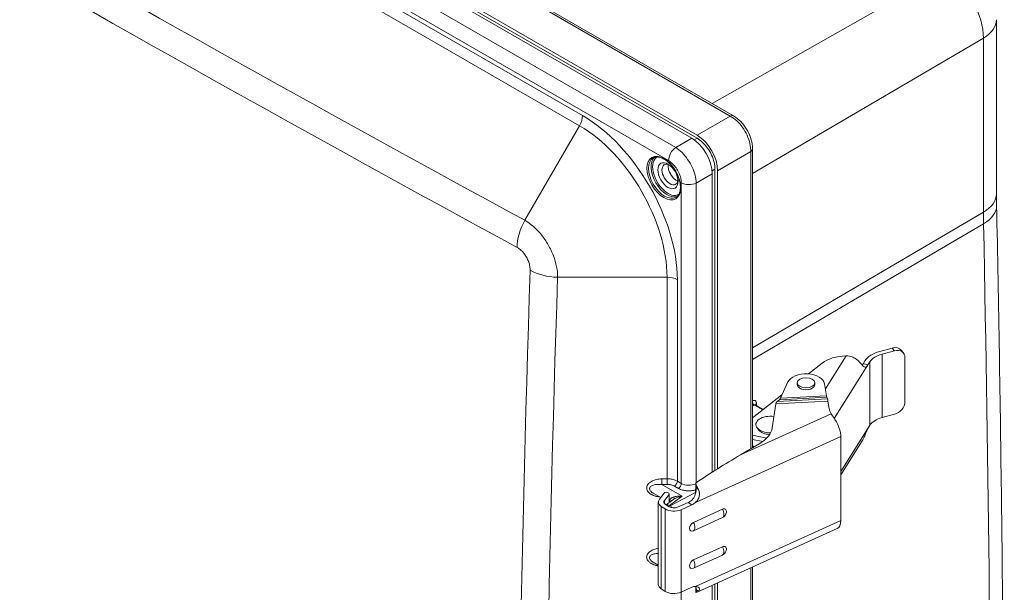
# Model space of a CAD drawing. Header units: inches. Extents: x 0 to 153, y 3 to 96.
# Tile 131 of 132: x 140.27 to 146.6, y 82.78 to 86.47. Entities that reach past the tile are written whole.
import ezdxf

# ---------------------------------------------------------------- set-up
doc = ezdxf.new("R2010")
doc.units = ezdxf.units.IN
doc.header["$LTSCALE"] = 4.5
doc.header["$MEASUREMENT"] = 0
doc.layers.add('Visible (ANSI)', color=7, linetype='Continuous', lineweight=18)
doc.layers.add('Visible Narrow (ANSI)', color=7, linetype='Continuous', lineweight=5)

msp = doc.modelspace()

# ---------------------------------------------------------------- linework, layer by layer
at = {"layer": 'Visible (ANSI)'}
for p, q in [((144.8566, 85.85), (140.6412, 88.2838)), ((140.3765, 88.1373), (144.5873, 85.7061)), ((140.3949, 88.147), (144.622, 85.7064)), ((144.622, 85.7261), (140.4126, 88.1564)), ((146.5469, 86.4691), (146.5469, 85.3486)), ((144.9787, 83.7165), (144.9787, 85.6385)), ((144.7194, 85.4773), (144.7194, 83.5579)), ((144.737, 85.5072), (144.737, 83.5691)), ((144.754, 83.5798), (144.754, 85.4973)), ((145.8761, 84.3567), (145.7966, 84.3352)), ((145.8908, 84.3386), (145.8112, 84.3171)), ((145.9344, 84.3426), (145.949, 84.3246)), ((145.7013, 84.275), (145.6892, 84.2558)), ((145.7337, 84.2682), (145.7208, 84.2478)), ((145.9587, 84.0101), (145.9587, 84.2957)), ((145.4257, 84.2588), (145.3377, 84.1896)), ((145.2062, 84.1388), (145.1579, 84.0346)), ((145.2659, 84.1332), (145.2659, 84.1209)), ((145.3784, 84.1332), (145.3784, 84.1209)), ((145.4417, 84.127), (145.4534, 84.0496)), ((145.1677, 84.0558), (144.9787, 83.9071)), ((145.151, 84.0243), (145.1369, 84.0134)), ((145.4556, 84.0397), (145.4601, 84.0297)), ((145.4636, 84.014), (145.4705, 83.9684)), ((144.9996, 83.9899), (144.9996, 83.9899)), ((145.0482, 83.9618), (144.9996, 83.9899)), ((145.1051, 83.8431), (145.1283, 83.997)), ((145.8908, 83.9306), (145.8112, 83.9091)), ((145.0199, 83.8278), (145.008, 83.8431)), ((145.7337, 83.8602), (145.7208, 83.8397)), ((145.07, 83.7772), (144.9787, 83.7963)), ((145.0437, 83.7546), (144.9787, 83.7682)), ((145.5458, 83.2464), (145.5458, 83.787)), ((145.5458, 83.5402), (145.6833, 83.759)), ((145.0248, 83.7423), (144.9003, 83.6688)), ((144.6134, 83.4604), (144.6134, 83.4828)), ((144.3404, 83.4226), (144.388, 83.3951)), ((144.4107, 83.4235), (144.3795, 83.3845)), ((144.4418, 83.4138), (144.4115, 83.376)), ((144.4668, 83.3796), (144.4232, 83.3476)), ((144.4393, 83.4232), (144.4355, 83.4256)), ((144.4432, 83.4174), (144.4432, 83.3623)), ((144.4668, 83.3796), (144.4668, 83.3796)), ((144.3725, 82.8359), (144.3725, 83.3663)), ((144.3919, 83.3373), (144.4168, 83.3214)), ((144.4181, 83.3509), (144.4429, 83.3351)), ((144.4432, 83.3632), (144.4439, 83.3628)), ((144.564, 83.3628), (144.4969, 83.3324)), ((144.5877, 83.3476), (144.5187, 83.3164)), ((144.7849, 83.3193), (144.5991, 83.2351)), ((144.5991, 83.1812), (144.7849, 83.2654)), ((144.6217, 82.7867), (145.5228, 83.1951)), ((144.7849, 83.0782), (144.5991, 82.994)), ((144.5991, 82.9401), (144.7849, 83.0243)), ((144.3404, 82.9782), (144.3725, 82.9596)), ((144.9787, 79.3774), (144.9787, 82.9485)), ((144.3919, 82.8069), (144.4168, 82.791)), ((144.5877, 82.8172), (144.5187, 82.786)), ((144.6134, 82.7851), (144.6134, 82.8075)), ((144.7194, 82.831), (144.7194, 79.4772)), ((144.737, 82.8389), (144.737, 79.5044)), ((144.754, 79.4946), (144.754, 82.8466))]:
    msp.add_line(p, q, dxfattribs=at)
for centre, start, end in [((144.7666, 83.3058), 294.38139, 353.23673), ((144.5808, 83.2216), 294.09696, 294.38139), ((144.7666, 83.0647), 294.38139, 353.23673), ((144.5808, 82.9805), 294.09696, 294.38139)]:
    msp.add_arc(centre, 0.0443, start, end, dxfattribs=at)
for centre, major_axis, ratio, start_param, end_param in [((144.8322, 85.8078), (0.0244, 0.0422), 0.57735, 6.283105, 6.283185), ((144.6209, 85.573), (-0.0938, 0.1624), 0.581753, 3.930789, 5.493989), ((144.5863, 85.553), (-0.0938, 0.1624), 0.581753, 3.930789, 5.493989), ((144.5803, 85.5496), (-0.063, 0.1091), 0.57735, 0.381685, 0.38175), ((144.5908, 85.5556), (0.0555, -0.0961), 0.57735, 3.655532, 3.65559), ((144.9299, 85.6385), (0.0487, 0), 0.577348, 6.283056, 6.283202), ((144.4478, 85.473), (-0.0366, 0.0633), 0.57735, 5.618957, 10.089007), ((144.4875, 85.496), (-0.0366, 0.0633), 0.57735, 0.575111, 2.566481), ((144.5908, 85.5556), (0.0555, -0.0961), 0.57735, 5.769197, 5.769243), ((144.5803, 85.5496), (0.063, -0.1091), 0.57735, 5.901441, 5.901499), ((145.8747, 84.2387), (-0.1845, 0), 0.57735, 5.149779, 5.935177), ((145.8761, 84.2954), (0.0583, 0.0472), 0.739632, 0, 1.031092), ((145.8908, 84.2774), (0.0583, 0.0472), 0.739632, 5.743481, 7.314277), ((145.5878, 84.1902), (0.201, 0), 0.57735, 1.608952, 2.508568), ((145.8747, 84.2387), (-0.15, 0), 0.57735, 5.149779, 5.935177), ((145.3221, 84.1209), (-0.12, 0), 0.57735, 3.229103, 6.02163), ((145.3221, 84.1209), (-0.0563, 0), 0.57735, 0, 3.141593), ((145.1259, 83.9197), (-0.016, -0.0953), 0.214721, 3.369921, 3.665804), ((145.1579, 84.0828), (-0.01, -0.0596), 0.214721, 0.228329, 0.664661), ((145.4534, 84.0978), (0.003, -0.059), 0.07136, 5.665897, 6.102229), ((145.4636, 83.9368), (-0.0048, 0.0944), 0.07136, 5.665897, 6.102229), ((145.8908, 83.9918), (0.0583, 0.0472), 0.739632, 4.172685, 5.743481), ((145.1283, 83.9175), (0.0049, 0.0973), 0.070964, 0.478938, 0.617276), ((145.6947, 83.9798), (-0.225, 0), 0.57735, 0.08751, 0.363633), ((145.0918, 83.8647), (-0.0917, 0), 0.57735, 4.444264, 7.889283), ((145.8747, 83.8306), (-0.15, 0), 0.57735, 5.149779, 5.935177), ((145.0918, 83.8464), (-0.0787, 0), 0.57735, 0.420534, 1.533851), ((144.8212, 83.8574), (0.285, 0), 0.57735, 5.508476, 6.196162), ((145.4764, 83.8381), (0.0464, -0.1025), 0.504171, 0.838558, 1.77249), ((144.9299, 83.7172), (0.0487, -0.0011), 0.562443, 0.012087, 0.012119), ((144.9003, 83.577), (0.6031, 0.3619), 0.11223, 1.503553, 1.990108), ((144.5711, 83.4278), (0.0523, -0.0997), 0.547804, 1.464954, 1.722831), ((144.4475, 83.3663), (-0.075, 0), 0.57735, 5.849502, 7.018535), ((144.4244, 83.4198), (-0.015, 0), 0.57735, 3.876942, 5.849502), ((144.4282, 83.4174), (0.015, 0), 0.57735, 5.849502, 7.018535), ((144.564, 83.424), (-0.0447, -0.0604), 0.642029, 0.855861, 1.265354), ((144.4475, 83.3663), (-0.0397, 0), 0.57735, 5.849502, 7.018535), ((144.4724, 83.3504), (-0.075, 0), 0.57735, 0.73535, 2.236333), ((144.4724, 83.3504), (-0.0397, 0), 0.57735, 0.73535, 2.236333), ((144.5877, 83.4089), (0.0447, 0.0604), 0.642029, 3.997454, 4.406947), ((144.7849, 83.2924), (0.0196, 0.0266), 0.642244, 5.435979, 7.136143), ((144.5991, 83.2081), (-0.0196, -0.0266), 0.642244, 3.994551, 7.130392), ((145.4764, 83.2975), (0.0464, -0.1025), 0.504171, 0, 0.838558), ((144.7849, 83.0513), (0.0196, 0.0266), 0.642244, 5.435979, 7.136143), ((144.5991, 82.9671), (-0.0196, -0.0266), 0.642244, 3.994551, 7.130392), ((144.4475, 82.8359), (-0.075, 0), 0.57735, 0, 0.73535), ((144.5877, 82.756), (0.0447, 0.0604), 0.642029, 0.446368, 0.855861), ((144.4724, 82.82), (-0.075, 0), 0.57735, 0.73535, 2.236333), ((144.5711, 82.8873), (-0.0523, 0.0997), 0.547804, 3.032638, 3.290514)]:
    msp.add_ellipse(centre, major_axis=major_axis, ratio=ratio, start_param=start_param, end_param=end_param, dxfattribs=at)
for centre, major_axis in [((144.4345, 85.4654), (0.0459, -0.0796)), ((145.3221, 84.1332), (-0.0563, 0))]:
    msp.add_ellipse(centre, major_axis=major_axis, ratio=0.57735, dxfattribs=at)
for points, knots in [([(144.8566, 85.85), (144.873, 85.8405), (144.8889, 85.8278), (144.9171, 85.7987), (144.9298, 85.7821), (144.9509, 85.7474), (144.9595, 85.7289), (144.9722, 85.6922), (144.9763, 85.6734), (144.9784, 85.6497), (144.9787, 85.6441), (144.9787, 85.6385)], [0, 0, 0, 0, 0.2173795, 0.2173795, 0.426988, 0.426988, 0.6297788, 0.6297788, 0.8316561, 0.8316561, 0.8949355, 0.8949355, 0.8949355, 0.8949355]), ([(144.622, 85.7064), (144.6339, 85.6995), (144.646, 85.6903), (144.6575, 85.6794), (144.6691, 85.6685), (144.6799, 85.6558), (144.6897, 85.6419), (144.6994, 85.6282), (144.708, 85.6133), (144.7151, 85.598), (144.7222, 85.5827), (144.7277, 85.5669), (144.7314, 85.5515), (144.7351, 85.5361), (144.737, 85.521), (144.737, 85.5072)], [0, 0, 0, 0, 0.199782, 0.199782, 0.199782, 0.400606, 0.400606, 0.400606, 0.599741, 0.599741, 0.599741, 0.800043, 0.800043, 0.800043, 1, 1, 1, 1]), ([(144.4864, 85.3265), (144.4942, 85.331), (144.5007, 85.3379), (144.5099, 85.3559), (144.5128, 85.3664), (144.5151, 85.39), (144.5145, 85.4029), (144.51, 85.43), (144.5061, 85.4442), (144.4952, 85.4725), (144.4882, 85.4866), (144.4718, 85.5132), (144.4624, 85.5257), (144.4424, 85.5477), (144.4317, 85.5573), (144.4102, 85.5724), (144.3994, 85.5781), (144.3788, 85.5851), (144.3691, 85.5865), (144.3528, 85.5852), (144.3461, 85.5832), (144.3402, 85.5798)], [0.785398, 0.785398, 0.785398, 0.785398, 1.142906, 1.142906, 1.467223, 1.467223, 1.778875, 1.778875, 2.090917, 2.090917, 2.40439, 2.40439, 2.718282, 2.718282, 3.031392, 3.031392, 3.342968, 3.342968, 3.655994, 3.655994, 3.926991, 3.926991, 3.926991, 3.926991]), ([(146.5477, 85.2745), (146.5476, 85.2794), (146.5475, 85.2844), (146.5473, 85.2943), (146.5473, 85.2993), (146.5472, 85.3092), (146.5471, 85.3142), (146.547, 85.324), (146.547, 85.329), (146.5469, 85.3388), (146.5469, 85.3437), (146.5469, 85.3486)], [1.54679056, 1.54679056, 1.54679056, 1.54679056, 1.55159172, 1.55159172, 1.55639287, 1.55639287, 1.56119402, 1.56119402, 1.56599517, 1.56599517, 1.57079633, 1.57079633, 1.57079633, 1.57079633]), ([(146.5477, 85.2745), (146.5608, 84.6392), (146.5712, 84.0053), (146.5869, 82.7406), (146.5921, 82.1096), (146.5973, 80.8508), (146.5973, 80.2228), (146.5921, 78.9699), (146.5869, 78.345), (146.5712, 77.0983), (146.5608, 76.4764), (146.5477, 75.8562)], [4.68838322, 4.68838322, 4.68838322, 4.68838322, 4.69798552, 4.69798552, 4.70758783, 4.70758783, 4.71719013, 4.71719013, 4.72679244, 4.72679244, 4.73639474, 4.73639474, 4.73639474, 4.73639474]), ([(145.5801, 84.3062), (145.5946, 84.3065), (145.6101, 84.3037), (145.6329, 84.2937), (145.6412, 84.2884), (145.6486, 84.2824)], [-0.5819934, -0.5819934, -0.5819934, -0.5819934, -0.4347362, -0.4347362, -0.3405262, -0.3405262, -0.3405262, -0.3405262]), ([(145.7208, 84.2478), (145.7206, 84.2474), (145.7204, 84.247), (145.7159, 84.2402), (145.712, 84.2361), (145.7045, 84.2324), (145.7008, 84.2326), (145.6929, 84.2371), (145.6889, 84.2408), (145.6794, 84.251), (145.6741, 84.2573), (145.6621, 84.2701), (145.6557, 84.2765), (145.6486, 84.2824)], [0.5323068, 0.5323068, 0.5323068, 0.5323068, 0.5392434, 0.5392434, 0.6642075, 0.6642075, 0.7825479, 0.7825479, 0.8856969, 0.8856969, 0.992286, 0.992286, 1.0919896, 1.0919896, 1.0919896, 1.0919896]), ([(145.6828, 84.2473), (145.6829, 84.2473), (145.6829, 84.2474), (145.685, 84.2496), (145.6871, 84.2525), (145.6892, 84.2558)], [-0.70366388, -0.70366388, -0.70366388, -0.70366388, -0.70315006, -0.70315006, -0.64708555, -0.64708555, -0.64708555, -0.64708555]), ([(144.9969, 83.9925), (144.9969, 83.9925), (144.9969, 83.9925), (144.997, 83.9924), (144.9971, 83.9921), (144.9979, 83.9911), (144.9987, 83.9904), (144.9996, 83.9899)], [0.03370081, 0.03370081, 0.03370081, 0.03370081, 0.03698208, 0.03698208, 0.0564513, 0.0564513, 0.08315701, 0.08315701, 0.08315701, 0.08315701]), ([(145.4844, 83.9335), (145.4894, 83.9259), (145.4962, 83.9159), (145.5082, 83.8972), (145.5131, 83.8894), (145.5177, 83.8815)], [-0.5789935, -0.5789935, -0.5789935, -0.5789935, -0.4344552, -0.4344552, -0.3431423, -0.3431423, -0.3431423, -0.3431423]), ([(145.6833, 83.759), (145.6862, 83.7636), (145.6889, 83.7686), (145.6953, 83.7819), (145.6987, 83.7902), (145.7057, 83.8077), (145.7092, 83.8166), (145.7154, 83.8302), (145.7181, 83.8354), (145.7208, 83.8397)], [2.4099631, 2.4099631, 2.4099631, 2.4099631, 2.4663594, 2.4663594, 2.5541648, 2.5541648, 2.6576611, 2.6576611, 2.7358943, 2.7358943, 2.7358943, 2.7358943]), ([(144.611, 83.4216), (144.6116, 83.4283), (144.6113, 83.4345), (144.6116, 83.4426), (144.6118, 83.4446), (144.6121, 83.4463)], [0.00000002, 0.00000002, 0.00000002, 0.00000002, 0.06859064, 0.06859064, 0.09729187, 0.09729187, 0.09729187, 0.09729187]), ([(144.631, 83.4458), (144.6326, 83.4422), (144.634, 83.4384), (144.6371, 83.4271), (144.6378, 83.4192), (144.6365, 83.4036), (144.6335, 83.394), (144.6251, 83.3781), (144.6186, 83.37), (144.6112, 83.3634)], [-0.3959761, -0.3959761, -0.3959761, -0.3959761, -0.3582716, -0.3582716, -0.2836463, -0.2836463, -0.1981823, -0.1981823, -0.1002564, -0.1002564, -0.1002564, -0.1002564]), ([(144.6176, 83.4914), (144.6168, 83.4909), (144.616, 83.4901), (144.6144, 83.488), (144.6138, 83.4865), (144.6132, 83.483), (144.6133, 83.4809), (144.6145, 83.4765), (144.6154, 83.4743), (144.6168, 83.472), (144.617, 83.4716), (144.6172, 83.4712)], [0.00652118, 0.00652118, 0.00652118, 0.00652118, 0.01886501, 0.01886501, 0.03773001, 0.03773001, 0.060911, 0.060911, 0.08409198, 0.08409198, 0.08848927, 0.08848927, 0.08848927, 0.08848927]), ([(144.5875, 83.3785), (144.5889, 83.3798), (144.5903, 83.3811), (144.5958, 83.3867), (144.5996, 83.3915), (144.6057, 83.4019), (144.6081, 83.4074), (144.6102, 83.4159), (144.6107, 83.4187), (144.611, 83.4216)], [0.1019544, 0.1019544, 0.1019544, 0.1019544, 0.1209017, 0.1209017, 0.1813526, 0.1813526, 0.2418034, 0.2418034, 0.2696639, 0.2696639, 0.2696639, 0.2696639]), ([(144.6112, 82.8228), (144.6184, 82.8229), (144.6248, 82.8211), (144.6333, 82.8159), (144.6364, 82.8119), (144.6379, 82.8049), (144.6372, 82.8012), (144.6341, 82.7961), (144.6326, 82.7944), (144.631, 82.7929)], [0.1001868, 0.1001868, 0.1001868, 0.1001868, 0.1961432, 0.1961432, 0.2821552, 0.2821552, 0.3574832, 0.3574832, 0.3958774, 0.3958774, 0.3958774, 0.3958774]), ([(144.6115, 82.822), (144.6115, 82.822), (144.6115, 82.822), (144.6115, 82.8223), (144.6114, 82.8225), (144.6114, 82.8228)], [0.045494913, 0.045494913, 0.045494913, 0.045494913, 0.045534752, 0.045534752, 0.051958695, 0.051958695, 0.051958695, 0.051958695]), ([(144.6172, 82.785), (144.617, 82.7849), (144.6168, 82.7849), (144.6154, 82.7845), (144.6145, 82.7844), (144.6135, 82.7846), (144.6134, 82.7848), (144.6134, 82.7851)], [0.08550878, 0.08550878, 0.08550878, 0.08550878, 0.08990608, 0.08990608, 0.11308706, 0.11308706, 0.12797962, 0.12797962, 0.12797962, 0.12797962])]:
    msp.add_open_spline(points, degree=3, knots=knots, dxfattribs=at)
for points in [[(144.6121, 83.4463), (144.6129, 83.4512), (144.6134, 83.456), (144.6134, 83.4604)], [(144.6134, 82.8075), (144.6134, 82.813), (144.6127, 82.818), (144.6115, 82.822)]]:
    msp.add_open_spline(points, degree=3, dxfattribs=at)
at = {"layer": 'Visible Narrow (ANSI)'}
for p, q in [((144.8352, 85.8492), (140.6297, 88.2773)), ((144.4845, 85.6468), (140.2673, 88.0816)), ((144.4385, 85.5622), (140.2104, 88.0034)), ((143.8854, 85.8524), (140.2104, 87.9741)), ((143.8659, 85.7871), (140.1905, 87.9091)), ((146.19, 86.765), (144.7181, 85.93)), ((146.4631, 86.3508), (144.9787, 85.4787)), ((146.4631, 86.3508), (146.4631, 85.2303)), ((144.622, 85.7261), (144.8352, 85.8492)), ((143.8659, 85.7871), (143.5144, 85.1782)), ((144.4845, 85.6468), (144.5873, 85.7061)), ((144.6028, 85.6962), (144.622, 85.7064)), ((144.754, 85.4973), (144.9673, 85.6204)), ((144.9673, 83.7083), (144.9673, 85.6204)), ((144.6166, 85.418), (144.7194, 85.4773)), ((144.7185, 85.4957), (144.737, 85.5072)), ((144.5204, 83.4852), (144.5204, 85.4204)), ((144.6166, 83.4907), (144.6166, 85.418)), ((144.9787, 84.3582), (146.4631, 85.2303)), ((146.4638, 85.1558), (144.9787, 84.2837)), ((144.4288, 84.8121), (143.7251, 84.8121)), ((144.4288, 83.5151), (144.4288, 84.8121)), ((144.4951, 83.4998), (144.4951, 84.7963)), ((145.8908, 84.3386), (145.8761, 84.3567)), ((145.4467, 84.0938), (145.5801, 84.3062)), ((145.7337, 83.8602), (145.7337, 84.2682)), ((145.8112, 83.9091), (145.8112, 84.3171)), ((145.7208, 84.2478), (145.5043, 83.9032)), ((145.4636, 84.014), (145.1283, 83.997)), ((145.1369, 84.0134), (145.4601, 84.0297)), ((145.4556, 84.0397), (145.151, 84.0243)), ((145.1579, 84.0346), (145.4534, 84.0496)), ((144.9904, 83.9891), (144.9787, 83.9825)), ((145.0438, 83.9583), (144.9904, 83.9891)), ((144.9003, 83.6688), (145.4844, 83.9335)), ((145.5458, 83.5612), (145.7208, 83.8397)), ((145.5458, 83.787), (144.6112, 83.3634)), ((144.9787, 83.7276), (144.98, 83.7268)), ((144.3951, 83.5144), (144.4288, 83.5151)), ((144.3957, 83.4782), (144.4295, 83.4789)), ((144.3957, 83.4782), (144.5264, 83.4028)), ((144.4772, 83.4681), (144.5025, 83.4535)), ((144.4951, 83.4998), (144.5204, 83.4852)), ((144.6167, 83.4453), (144.6167, 83.4453)), ((144.6172, 83.4712), (144.6172, 83.4546)), ((144.6172, 83.4546), (144.631, 83.4458)), ((144.4418, 83.3613), (144.4418, 83.4138)), ((144.5264, 83.4028), (144.4454, 83.3435)), ((144.4488, 83.3415), (144.6112, 83.4262)), ((144.6128, 83.427), (144.6128, 83.427)), ((144.3919, 83.3373), (144.3919, 82.8069)), ((144.4115, 83.3567), (144.4115, 83.376)), ((144.4168, 82.791), (144.4168, 83.3214)), ((144.5187, 83.3164), (144.5187, 82.786)), ((144.5877, 83.3476), (144.564, 83.3628)), ((144.6112, 82.8228), (145.5458, 83.2464)), ((144.9673, 79.3916), (144.9673, 82.9433)), ((144.6166, 82.8107), (144.6166, 82.8107)), ((144.5204, 75.1416), (144.5204, 82.7868)), ((144.631, 82.7929), (144.6172, 82.8017)), ((144.6172, 82.8017), (144.6172, 82.785))]:
    msp.add_line(p, q, dxfattribs=at)
for centre, major_axis, ratio, start_param, end_param in [((271.2358, 315.4483), (-131.6694, -228.0581), 0.816497, 6.262138, 6.304232), ((271.2712, 315.4279), (-131.7573, -228.2104), 0.816497, 6.262138, 6.304232), ((146.2156, 86.4937), (0.175, -0.3031), 0.57735, 0.785398, 2.265963), ((146.2544, 86.4691), (0.2925, 0), 0.57735, 5.506514, 6.283185), ((143.8191, 85.8141), (-0.0469, -0.0812), 0.57735, 1.570796, 2.356194), ((143.8854, 85.1483), (-0.4312, 0.7468), 0.57735, 3.926991, 5.497787), ((144.8322, 85.8078), (0.0244, 0.0422), 0.57735, 0, 0.698132), ((143.8659, 85.1371), (-0.398, 0.6894), 0.57735, 3.926991, 5.497787), ((144.4889, 85.5913), (0.0356, 0.0617), 0.57735, 0.872666, 2.356194), ((144.9299, 85.6385), (0.0487, 0), 0.577348, 5.585255, 6.283056), ((144.4133, 85.4531), (0.0731, -0.1267), 0.57735, 3.141593, 6.283185), ((144.4292, 85.4623), (0.0731, -0.1267), 0.57735, 3.253532, 6.171246), ((144.4345, 85.4654), (0.0694, -0.1202), 0.57735, 3.130601, 6.294177), ((143.9831, 85.2048), (0.4697, -0.8135), 0.57735, 1.547327, 1.594266), ((144.5708, 85.4495), (0.0712, 0), 0.57735, 3.926991, 5.410519), ((146.2544, 85.3486), (0.2925, 0), 0.57735, 5.506514, 6.283185), ((149.1324, 83.6891), (1.8875, -3.2692), 0.57735, 3.926991, 3.950997), ((146.2553, 85.2684), (0.2924, 0.006), 0.563326, 5.494796, 6.283185), ((143.6412, 85.105), (-0.121, -0.2227), 0.577222, 4.697496, 5.46413), ((-23.3768, 178.5046), (120.1301, -208.0714), 0.57735, 0.761392, 0.809404), ((408.0669, 79.1036), (-264.6122, 0), 0.816497, 6.256551, 6.309819), ((143.7251, 84.9585), (-0.2534, 0.0083), 0.577146, 0.818966, 1.589625), ((408.0669, 79.0622), (-264.4356, 0), 0.816497, 6.256551, 6.309819), ((144.4288, 84.758), (-0.0938, 0), 0.57735, 3.926991, 4.712389), ((145.5878, 84.0983), (0.291, 0), 0.57735, 1.096016, 1.214909), ((144.9907, 84.0076), (0.0111, -0.0196), 0.592128, 4.674522, 5.502394), ((145.0198, 83.9903), (-0.0225, -0.0004), 0.564206, 5.495501, 6.138978), ((-24.8557, 177.6507), (-120.1392, 208.0872), 0.57735, 3.949447, 3.949505), ((144.9299, 83.7172), (0.0487, -0.0011), 0.562443, 6.24088, 6.295273), ((144.9803, 83.7453), (0.0112, 0.0195), 0.57735, 3.824273, 3.909538), ((144.3951, 83.4993), (-0.0005, 0.0262), 0.014252, 3.781609, 5.327725), ((144.4288, 83.5), (-0.0005, 0.0262), 0.014252, 3.781609, 5.327725), ((144.4765, 83.4891), (0.0131, 0.0227), 0.57735, 3.961897, 5.497787), ((144.5019, 83.4745), (0.0131, 0.0227), 0.57735, 3.961897, 5.497787), ((144.5708, 83.5171), (0.0712, 0.0031), 0.604307, 3.900797, 5.32637), ((144.5751, 83.4262), (-0.0277, -0.0599), 0.528997, 1.736949, 2.289968), ((144.6284, 83.4604), (-0.015, 0), 0.57735, 0, 0.73535), ((144.4592, 83.4059), (0.0133, -0.0226), 0.331978, 0.096778, 1.046328), ((144.4466, 83.3044), (-0.0288, 0.0393), 0.605022, 5.43514, 6.035449), ((144.4743, 83.3973), (-0.0184, -0.0414), 0.493267, 5.528322, 5.7628), ((144.4284, 83.361), (0.0262, 0.0018), 0.62739, 0.391087, 0.744409), ((144.45, 83.3024), (0.0225, -0.0432), 0.504444, 1.92872, 2.377907), ((144.7666, 83.3058), (0.0183, -0.0403), 0.504171, 0, 1.679626), ((144.5808, 83.2216), (0.0183, -0.0403), 0.504171, 0, 1.679626), ((144.7666, 83.0647), (0.0183, -0.0403), 0.504171, 0, 1.679626), ((144.5808, 82.9805), (0.0183, -0.0403), 0.504171, 0, 1.679626), ((144.5751, 82.7792), (-0.0253, -0.0572), 0.588155, 2.214541, 2.653857), ((144.6284, 82.8075), (-0.015, 0), 0.57735, 0, 0.73535)]:
    msp.add_ellipse(centre, major_axis=major_axis, ratio=ratio, start_param=start_param, end_param=end_param, dxfattribs=at)
msp.add_ellipse((144.408, 85.4501), major_axis=(0.0769, -0.1332), ratio=0.57735, dxfattribs=at)
for points, knots in [([(144.9673, 85.6205), (144.9676, 85.6367), (144.9637, 85.6715), (144.945, 85.7259), (144.9154, 85.7772), (144.8776, 85.8206), (144.8494, 85.8414), (144.8352, 85.8492)], [0.0000001, 0.0000001, 0.0000001, 0.0000001, 0.2, 0.4, 0.6, 0.8, 1, 1, 1, 1]), ([(144.6166, 85.418), (144.6161, 85.4337), (144.6135, 85.4507), (144.609, 85.4679), (144.6045, 85.4852), (144.5981, 85.5027), (144.5901, 85.5199), (144.5821, 85.5372), (144.5724, 85.5542), (144.5614, 85.5702), (144.5504, 85.5861), (144.5381, 85.6011), (144.5251, 85.6141), (144.5121, 85.6271), (144.4983, 85.6382), (144.4845, 85.6468)], [0.0000001, 0.0000001, 0.0000001, 0.0000001, 0.2, 0.2, 0.2, 0.4, 0.4, 0.4, 0.6, 0.6, 0.6, 0.8, 0.8, 0.8, 1, 1, 1, 1]), ([(144.5204, 85.4204), (144.5204, 85.4306), (144.5191, 85.4411), (144.5165, 85.4518), (144.5139, 85.4625), (144.5101, 85.4735), (144.5052, 85.4843), (144.5003, 85.4951), (144.4943, 85.5056), (144.4874, 85.5154), (144.4805, 85.5253), (144.4727, 85.5345), (144.4645, 85.5424), (144.4563, 85.5503), (144.4477, 85.557), (144.4385, 85.5622)], [0.0000003, 0.0000003, 0.0000003, 0.0000003, 0.2, 0.2, 0.2, 0.4, 0.4, 0.4, 0.6, 0.6, 0.6, 0.8, 0.8, 0.8, 1, 1, 1, 1]), ([(143.4646, 85.0039), (143.4705, 85.0007), (143.4762, 84.9969), (143.4818, 84.9925), (143.4835, 84.9912), (143.4851, 84.9899), (143.4867, 84.9885), (143.4932, 84.9829), (143.4995, 84.9765), (143.5054, 84.9695), (143.5061, 84.9687), (143.5068, 84.9679), (143.5075, 84.967), (143.514, 84.959), (143.5199, 84.9503), (143.5251, 84.9412), (143.5252, 84.9411), (143.5253, 84.9409), (143.5254, 84.9408), (143.5305, 84.9318), (143.5349, 84.9224), (143.5385, 84.9129), (143.5389, 84.9116), (143.5394, 84.9103), (143.5398, 84.909), (143.5427, 84.9006), (143.545, 84.8923), (143.5464, 84.8842), (143.5469, 84.8818), (143.5472, 84.8794), (143.5475, 84.8771), (143.5484, 84.8703), (143.5488, 84.8637), (143.5486, 84.8573)], [0, 0, 0, 0, 0.1289658, 0.1289658, 0.1289658, 0.1666667, 0.1666667, 0.1666667, 0.3161052, 0.3161052, 0.3161052, 0.3333333, 0.3333333, 0.3333333, 0.5, 0.5, 0.5, 0.5025268, 0.5025268, 0.5025268, 0.6666667, 0.6666667, 0.6666667, 0.6889748, 0.6889748, 0.6889748, 0.8333333, 0.8333333, 0.8333333, 0.8762434, 0.8762434, 0.8762434, 1, 1, 1, 1]), ([(145.0037, 83.999), (145.0037, 84.0011), (145.0032, 84.0054), (145.0012, 84.0115), (144.9975, 84.0166), (144.9918, 84.02), (144.9851, 84.0203), (144.9804, 84.019), (144.9787, 84.0183)], [0, 0, 0, 0, 0.1666667, 0.3333333, 0.5, 0.6666667, 0.8333333, 0.92904, 0.92904, 0.92904, 0.92904]), ([(144.9996, 83.9899), (144.9995, 83.9899), (144.9995, 83.99), (144.9994, 83.99), (144.999, 83.9902), (144.9985, 83.9904), (144.998, 83.9905), (144.9974, 83.9907), (144.9968, 83.9908), (144.9961, 83.9908), (144.9956, 83.9908), (144.9951, 83.9908), (144.9945, 83.9907), (144.9937, 83.9905), (144.9929, 83.9903), (144.992, 83.9899), (144.9915, 83.9897), (144.991, 83.9894), (144.9904, 83.9891)], [0.5775239, 0.5775239, 0.5775239, 0.5775239, 0.5884725, 0.5884725, 0.5884725, 0.6666667, 0.6666667, 0.6666667, 0.7623292, 0.7623292, 0.7623292, 0.8333333, 0.8333333, 0.8333333, 0.9362509, 0.9362509, 0.9362509, 1, 1, 1, 1]), ([(144.98, 83.7268), (144.9813, 83.726), (144.9838, 83.7245), (144.9866, 83.7224), (144.9882, 83.7212), (144.9885, 83.7209)], [0, 0, 0, 0, 0.0909091, 0.1818182, 0.2084361, 0.2084361, 0.2084361, 0.2084361]), ([(144.3816, 83.3988), (144.3792, 83.399), (144.3734, 83.3997), (144.365, 83.4012), (144.3564, 83.4032), (144.3485, 83.4056), (144.3412, 83.4082), (144.3342, 83.4113), (144.3274, 83.4148), (144.3205, 83.4191), (144.3135, 83.4246), (144.3066, 83.4318), (144.3005, 83.4412), (144.297, 83.4531), (144.2984, 83.4666), (144.3051, 83.4793), (144.3153, 83.4898), (144.328, 83.4984), (144.3427, 83.5051), (144.3599, 83.5104), (144.3785, 83.5136), (144.3896, 83.5143), (144.3951, 83.5144)], [0.0632462, 0.0632462, 0.0632462, 0.0632462, 0.0952381, 0.1428571, 0.1904762, 0.2380952, 0.2857143, 0.3333333, 0.3809524, 0.4285714, 0.4761905, 0.5238095, 0.5714286, 0.6190476, 0.6666667, 0.7142857, 0.7619048, 0.8095238, 0.8571429, 0.9047619, 0.952381, 1, 1, 1, 1]), ([(144.4288, 83.5151), (144.4333, 83.5152), (144.4377, 83.5151), (144.442, 83.5148), (144.4464, 83.5145), (144.4506, 83.514), (144.455, 83.5133), (144.4593, 83.5126), (144.4638, 83.5117), (144.4683, 83.5105), (144.4728, 83.5094), (144.4774, 83.5079), (144.4819, 83.5061), (144.4864, 83.5044), (144.4909, 83.5023), (144.4951, 83.4998)], [0, 0, 0, 0, 0.2, 0.2, 0.2, 0.4, 0.4, 0.4, 0.6, 0.6, 0.6, 0.8, 0.8, 0.8, 1, 1, 1, 1]), ([(144.3404, 83.4226), (144.3385, 83.4237), (144.3367, 83.4248), (144.3349, 83.426), (144.333, 83.4273), (144.3311, 83.4287), (144.3292, 83.4303), (144.3273, 83.4319), (144.3254, 83.4336), (144.3236, 83.4356), (144.3218, 83.4376), (144.3202, 83.4398), (144.3189, 83.4422), (144.3176, 83.4446), (144.3166, 83.4473), (144.3163, 83.45), (144.3161, 83.4527), (144.3164, 83.4555), (144.3175, 83.4581), (144.3186, 83.4607), (144.3204, 83.4631), (144.3227, 83.4653), (144.325, 83.4674), (144.3278, 83.4693), (144.3309, 83.4709), (144.3341, 83.4725), (144.3375, 83.4738), (144.3413, 83.475), (144.345, 83.4761), (144.349, 83.477), (144.3533, 83.4777), (144.3576, 83.4784), (144.3623, 83.4789), (144.3672, 83.4792), (144.3721, 83.4795), (144.3771, 83.4795), (144.3819, 83.4793), (144.3867, 83.4791), (144.3913, 83.4787), (144.3957, 83.4782)], [0.3819671, 0.3819671, 0.3819671, 0.3819671, 0.4285714, 0.4285714, 0.4285714, 0.4761905, 0.4761905, 0.4761905, 0.5238095, 0.5238095, 0.5238095, 0.5714286, 0.5714286, 0.5714286, 0.6190476, 0.6190476, 0.6190476, 0.6666667, 0.6666667, 0.6666667, 0.7142857, 0.7142857, 0.7142857, 0.7619048, 0.7619048, 0.7619048, 0.8095238, 0.8095238, 0.8095238, 0.8571429, 0.8571429, 0.8571429, 0.9047619, 0.9047619, 0.9047619, 0.952381, 0.952381, 0.952381, 1, 1, 1, 1]), ([(144.4295, 83.4789), (144.4327, 83.479), (144.4359, 83.4789), (144.439, 83.4787), (144.4421, 83.4785), (144.4452, 83.4782), (144.4483, 83.4777), (144.4514, 83.4772), (144.4546, 83.4766), (144.4579, 83.4757), (144.4612, 83.4749), (144.4644, 83.4739), (144.4677, 83.4726), (144.4709, 83.4713), (144.4741, 83.4698), (144.4772, 83.4681)], [0, 0, 0, 0, 0.2, 0.2, 0.2, 0.4, 0.4, 0.4, 0.6, 0.6, 0.6, 0.8, 0.8, 0.8, 1, 1, 1, 1]), ([(144.5025, 83.4535), (144.5068, 83.451), (144.5112, 83.4489), (144.5155, 83.4472), (144.5198, 83.4455), (144.524, 83.4441), (144.5282, 83.443), (144.5324, 83.4418), (144.5365, 83.4409), (144.5405, 83.4402), (144.5446, 83.4394), (144.5486, 83.4389), (144.5527, 83.4385), (144.5568, 83.4381), (144.5609, 83.4379), (144.5651, 83.4378), (144.5693, 83.4377), (144.5736, 83.4378), (144.5781, 83.4381), (144.5825, 83.4383), (144.587, 83.4388), (144.5916, 83.4395), (144.5962, 83.4401), (144.6009, 83.441), (144.6057, 83.4422), (144.6077, 83.4427), (144.6097, 83.4432), (144.6118, 83.4438)], [0, 0, 0, 0, 0.1, 0.1, 0.1, 0.2, 0.2, 0.2, 0.3, 0.3, 0.3, 0.4, 0.4, 0.4, 0.5, 0.5, 0.5, 0.6, 0.6, 0.6, 0.7, 0.7, 0.7, 0.8, 0.8, 0.8, 0.8425233, 0.8425233, 0.8425233, 0.8425233]), ([(144.4469, 83.3734), (144.4468, 83.3749), (144.4469, 83.3764), (144.4473, 83.3779), (144.4474, 83.3783), (144.4475, 83.3787), (144.4476, 83.379), (144.4479, 83.3802), (144.4484, 83.3814), (144.4491, 83.3825), (144.4494, 83.3832), (144.4498, 83.3839), (144.4503, 83.3845), (144.4509, 83.3854), (144.4516, 83.3862), (144.4524, 83.3871), (144.4533, 83.388), (144.4543, 83.3889), (144.4553, 83.3897), (144.456, 83.3903), (144.4567, 83.3908), (144.4574, 83.3913), (144.459, 83.3924), (144.4608, 83.3935), (144.4627, 83.3944), (144.4631, 83.3947), (144.4636, 83.3949), (144.4641, 83.3951), (144.4666, 83.3963), (144.4693, 83.3974), (144.4723, 83.3984)], [0, 0, 0, 0, 0.166667, 0.166667, 0.166667, 0.206935, 0.206935, 0.206935, 0.333333, 0.333333, 0.333333, 0.405201, 0.405201, 0.405201, 0.5, 0.5, 0.5, 0.6035, 0.6035, 0.6035, 0.666667, 0.666667, 0.666667, 0.801736, 0.801736, 0.801736, 0.833333, 0.833333, 0.833333, 1, 1, 1, 1]), ([(144.4723, 83.3984), (144.4748, 83.3992), (144.4776, 83.3999), (144.4805, 83.4006), (144.4834, 83.4013), (144.4865, 83.4018), (144.4899, 83.4023), (144.4933, 83.4028), (144.497, 83.4031), (144.5008, 83.4033), (144.5047, 83.4036), (144.5088, 83.4036), (144.5131, 83.4036), (144.5173, 83.4035), (144.5218, 83.4032), (144.5264, 83.4028)], [0.0000188, 0.0000188, 0.0000188, 0.0000188, 0.2, 0.2, 0.2, 0.4, 0.4, 0.4, 0.6, 0.6, 0.6, 0.8, 0.8, 0.8, 1, 1, 1, 1]), ([(144.4731, 83.3838), (144.4756, 83.3853), (144.4783, 83.3868), (144.4811, 83.3883), (144.484, 83.3897), (144.4871, 83.3911), (144.4904, 83.3925), (144.4938, 83.3939), (144.4974, 83.3953), (144.5012, 83.3965), (144.505, 83.3978), (144.509, 83.399), (144.5132, 83.4), (144.5174, 83.4011), (144.5218, 83.402), (144.5264, 83.4028)], [0.000019, 0.000019, 0.000019, 0.000019, 0.2, 0.2, 0.2, 0.4, 0.4, 0.4, 0.6, 0.6, 0.6, 0.8, 0.8, 0.8, 1, 1, 1, 1]), ([(144.4454, 83.3435), (144.4453, 83.3434), (144.4452, 83.3433), (144.4451, 83.3432), (144.4451, 83.3431), (144.445, 83.343), (144.4449, 83.3429), (144.4449, 83.3428), (144.4449, 83.3426), (144.4449, 83.3425), (144.4449, 83.3424), (144.4449, 83.3422), (144.445, 83.3421), (144.445, 83.342), (144.4451, 83.3419), (144.4452, 83.3418), (144.4453, 83.3417), (144.4454, 83.3416), (144.4455, 83.3416), (144.4456, 83.3415), (144.4457, 83.3414), (144.4458, 83.3414), (144.4459, 83.3414), (144.446, 83.3413), (144.4462, 83.3413), (144.4463, 83.3412), (144.4464, 83.3412), (144.4465, 83.3412), (144.4467, 83.3412), (144.4468, 83.3412), (144.4469, 83.3411), (144.4471, 83.3411), (144.4472, 83.3411), (144.4473, 83.3411), (144.4475, 83.3411), (144.4476, 83.3412), (144.4478, 83.3412), (144.448, 83.3412), (144.4481, 83.3412), (144.4483, 83.3413), (144.4485, 83.3414), (144.4487, 83.3414), (144.4488, 83.3415)], [0, 0, 0, 0, 0.0714286, 0.0714286, 0.0714286, 0.1428571, 0.1428571, 0.1428571, 0.2142857, 0.2142857, 0.2142857, 0.2857143, 0.2857143, 0.2857143, 0.3571429, 0.3571429, 0.3571429, 0.4285714, 0.4285714, 0.4285714, 0.5, 0.5, 0.5, 0.5714286, 0.5714286, 0.5714286, 0.6428571, 0.6428571, 0.6428571, 0.7142857, 0.7142857, 0.7142857, 0.7857143, 0.7857143, 0.7857143, 0.8571429, 0.8571429, 0.8571429, 0.9285714, 0.9285714, 0.9285714, 1, 1, 1, 1]), ([(144.3725, 82.9555), (144.3695, 82.956), (144.3635, 82.9571), (144.3553, 82.9591), (144.3476, 82.9615), (144.3404, 82.9641), (144.3336, 82.9672), (144.327, 82.9706), (144.3204, 82.9748), (144.3137, 82.98), (144.307, 82.9868), (144.301, 82.9958), (144.2972, 83.0072), (144.2979, 83.0203), (144.3039, 83.0332), (144.3138, 83.0441), (144.3263, 83.0529), (144.3408, 83.06), (144.3563, 83.065), (144.3675, 83.0673), (144.3725, 83.0681)], [0.0984301, 0.0984301, 0.0984301, 0.0984301, 0.1428571, 0.1904762, 0.2380952, 0.2857143, 0.3333333, 0.3809524, 0.4285714, 0.4761905, 0.5238095, 0.5714286, 0.6190476, 0.6666667, 0.7142857, 0.7619048, 0.8095238, 0.8571429, 0.9047619, 0.9423648, 0.9423648, 0.9423648, 0.9423648]), ([(144.3404, 82.9782), (144.3403, 82.9783), (144.3402, 82.9783), (144.3402, 82.9783), (144.3384, 82.9794), (144.3366, 82.9805), (144.3348, 82.9817), (144.333, 82.9829), (144.3312, 82.9843), (144.3293, 82.9858), (144.3275, 82.9873), (144.3257, 82.9889), (144.324, 82.9908), (144.3222, 82.9927), (144.3206, 82.9948), (144.3193, 82.9971), (144.3179, 82.9994), (144.3169, 83.002), (144.3165, 83.0046), (144.316, 83.0072), (144.3162, 83.01), (144.3171, 83.0126), (144.318, 83.0153), (144.3196, 83.0178), (144.3218, 83.02), (144.324, 83.0222), (144.3267, 83.0241), (144.3297, 83.0258), (144.3328, 83.0275), (144.3362, 83.0289), (144.3398, 83.0301), (144.3435, 83.0313), (144.3474, 83.0323), (144.3517, 83.033), (144.3559, 83.0338), (144.3605, 83.0344), (144.3653, 83.0347), (144.3677, 83.0348), (144.3701, 83.0349), (144.3725, 83.035)], [0.3794119, 0.3794119, 0.3794119, 0.3794119, 0.3809524, 0.3809524, 0.3809524, 0.4285714, 0.4285714, 0.4285714, 0.4761905, 0.4761905, 0.4761905, 0.5238095, 0.5238095, 0.5238095, 0.5714286, 0.5714286, 0.5714286, 0.6190476, 0.6190476, 0.6190476, 0.6666667, 0.6666667, 0.6666667, 0.7142857, 0.7142857, 0.7142857, 0.7619048, 0.7619048, 0.7619048, 0.8095238, 0.8095238, 0.8095238, 0.8571429, 0.8571429, 0.8571429, 0.9047619, 0.9047619, 0.9047619, 0.9277159, 0.9277159, 0.9277159, 0.9277159])]:
    msp.add_open_spline(points, degree=3, knots=knots, dxfattribs=at)
for points in [[(143.5144, 85.1782), (143.533, 85.1677), (143.5701, 85.1411), (143.6219, 85.0868), (143.6663, 85.022), (143.7001, 84.951), (143.721, 84.8789), (143.7254, 84.8334), (143.7251, 84.8121)], [(144.4668, 83.3796), (144.4687, 83.381), (144.4708, 83.3824), (144.4731, 83.3838)]]:
    msp.add_open_spline(points, degree=3, dxfattribs=at)

doc.saveas('drawing.dxf')
